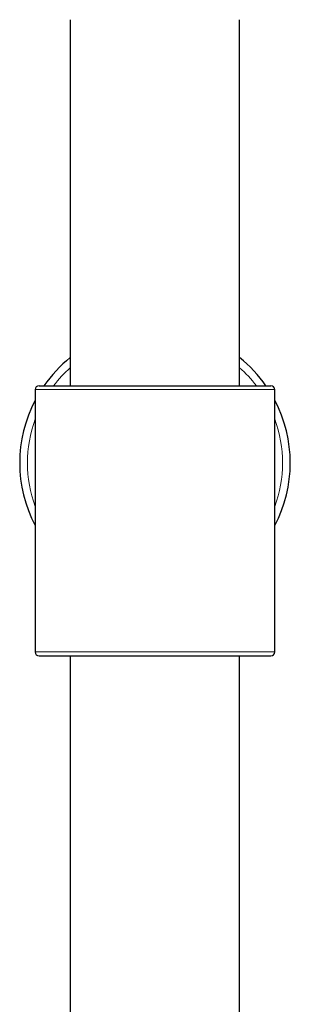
# Model space of a CAD drawing. Header units: millimetres. Extents: x 8 to 2427, y 12 to 2587.
# Tile 23 of 153: x 1111 to 1146, y 1435 to 1563. Entities that reach past the tile are written whole.
import ezdxf

# ---------------------------------------------------------------- set-up
doc = ezdxf.new("R2010")
doc.units = ezdxf.units.MM

msp = doc.modelspace()

# ---------------------------------------------------------------- linework, layer by layer
at = {"color": 7, "linetype": 'Continuous', "lineweight": 30}
for p, q in [((1117.82, 1562.65), (1117.82, 1515.21)), ((1139.72, 1515.21), (1139.72, 1562.65)), ((1113.27, 1514.71), (1113.27, 1480.71)), ((1113.77, 1515.21), (1143.77, 1515.21)), ((1144.27, 1480.71), (1144.27, 1514.71)), ((1113.77, 1480.21), (1143.77, 1480.21)), ((1117.82, 1480.21), (1117.82, 1431.75)), ((1139.72, 1431.71), (1139.72, 1480.21))]:
    msp.add_line(p, q, dxfattribs=at)
at = {"color": 252, "linetype": 'Continuous', "lineweight": 0}
for p, q in [((1144.27, 1514.71), (1113.27, 1514.71)), ((1113.27, 1480.71), (1144.27, 1480.71))]:
    msp.add_line(p, q, dxfattribs=at)
at = {"color": 7, "linetype": 'Continuous', "lineweight": 30}
for centre, radius, start, end in [((1128.77, 1505.21), 17.5, 128.7346, 145.1501), ((1128.77, 1505.21), 17.5, 34.8499, 51.2654), ((1113.77, 1514.71), 0.5, 90, 180), ((1143.77, 1514.71), 0.5, 0, 90), ((1128.77, 1505.21), 17.5, 152.3396, 207.6604), ((1128.77, 1505.21), 17.5, 332.3396, 27.6604), ((1113.77, 1480.71), 0.5, 180, 270), ((1143.77, 1480.71), 0.5, 270, 0)]:
    msp.add_arc(centre, radius, start, end, dxfattribs=at)
at = {"color": 252, "linetype": 'Continuous', "lineweight": 0}
for start, end in [(131.5778, 142.6948), (37.3052, 48.4222), (159.95, 200.05), (339.95, 20.05)]:
    msp.add_arc((1128.77, 1505.21), 16.5, start, end, dxfattribs=at)

doc.saveas('drawing.dxf')
